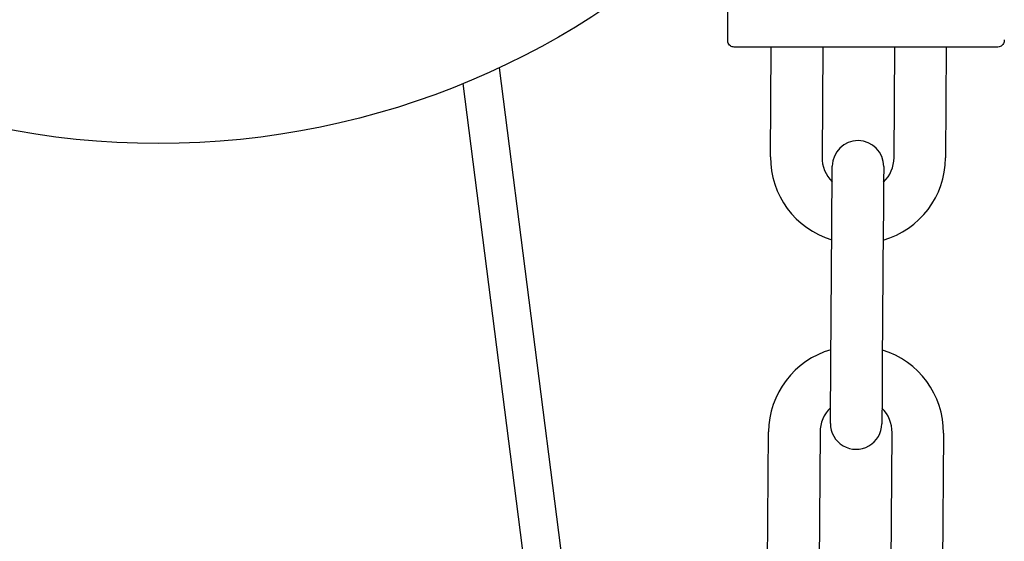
# Model space of a CAD drawing. Header units: inches. Extents: x 170 to 312, y 215 to 248.
# Tile 213 of 256: x 210.178 to 210.3286, y 243.7331 to 243.813. Entities that reach past the tile are written whole.
import ezdxf

# ---------------------------------------------------------------- set-up
doc = ezdxf.new("R2010")
doc.units = ezdxf.units.IN
doc.header["$LTSCALE"] = 0.25
doc.header["$MEASUREMENT"] = 0
doc.layers.add('ANNOTATIONS', color=1, linetype='Continuous')
doc.layers.add('MOTOR RH', color=7, linetype='Continuous')
doc.styles.add('ARIAL', font='arial.ttf', dxfattribs={"height": 0.09375})
doc.dimstyles.new('STANDARD$0', dxfattribs={"dimtxt": 0.09375, "dimasz": 0.09375, "dimexe": 0.03125, "dimexo": 0.046875, "dimgap": 0.09, "dimtad": 0, "dimtih": 1, "dimtoh": 1, "dimdec": 4, "dimzin": 0, "dimdsep": 46, "dimtxsty": 'ARIAL', "dimcen": 0.09, "dimadec": 0, "dimazin": 0, "dimtfac": 1, "dimtdec": 4, "dimtofl": 0, "dimtmove": 0, "dimatfit": 1, "dimfxl": 1, "dimtolj": 1, "dimtzin": 0, "dimarcsym": 0})

# ---------------------------------------------------------------- blocks, each defined once
blk = doc.blocks.new('*D31')
at = {"layer": 'ANNOTATIONS', "color": 0, "lineweight": -2, "transparency": 16777216}
for p, q in [((209.9529949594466, 244.1250466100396), (211.7989574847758, 244.1250466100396)), ((211.7677074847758, 244.0312966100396), (211.7677074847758, 242.3316655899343)), ((211.7677074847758, 240.1971744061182), (211.7677074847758, 241.8968054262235)), ((211.0371824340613, 240.1034244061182), (211.7989574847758, 240.1034244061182))]:
    blk.add_line(p, q, dxfattribs=at)
at = {"layer": 'ANNOTATIONS', "color": 0, "transparency": 16777216}
for points in [[(211.7520824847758, 244.0312966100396), (211.7833324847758, 244.0312966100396), (211.7677074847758, 244.1250466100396)], [(211.7520824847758, 240.1971744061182), (211.7833324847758, 240.1971744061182), (211.7677074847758, 240.1034244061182)]]:
    blk.add_solid(points, dxfattribs=at)
at = {"layer": 'defpoints', "color": 0, "transparency": 16777216}
for p in [(209.9061199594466, 244.1250466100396), (210.9903074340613, 240.1034244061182), (211.7677074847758, 240.1034244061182)]:
    blk.add_point(p, dxfattribs=at)
at = {"layer": 'ANNOTATIONS', "color": 0, "transparency": 16777216, "insert": (211.7677074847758, 242.1142355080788), "char_height": 0.09375, "attachment_point": 5, "style": 'ARIAL'}
blk.add_mtext('\\A1;OPENING\\PHEIGHT', dxfattribs=at)
blk = doc.blocks.new('*D32')
at = {"layer": 'ANNOTATIONS', "color": 0, "lineweight": -2, "transparency": 16777216}
for p, q in [((209.9529949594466, 244.9610302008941), (212.453946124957, 244.9610302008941)), ((212.422696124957, 244.8672802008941), (212.422696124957, 242.7496573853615)), ((212.422696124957, 240.1971744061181), (212.422696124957, 242.3147972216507)), ((211.9575265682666, 240.1034244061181), (212.453946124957, 240.1034244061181))]:
    blk.add_line(p, q, dxfattribs=at)
at = {"layer": 'ANNOTATIONS', "color": 0, "transparency": 16777216}
for points in [[(212.407071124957, 244.8672802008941), (212.438321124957, 244.8672802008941), (212.422696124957, 244.9610302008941)], [(212.407071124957, 240.1971744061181), (212.438321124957, 240.1971744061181), (212.422696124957, 240.1034244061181)]]:
    blk.add_solid(points, dxfattribs=at)
at = {"layer": 'defpoints', "color": 0, "transparency": 16777216}
for p in [(209.9061199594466, 244.9610302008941), (211.9106515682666, 240.1034244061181), (212.422696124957, 240.1034244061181)]:
    blk.add_point(p, dxfattribs=at)
at = {"layer": 'ANNOTATIONS', "color": 0, "transparency": 16777216, "insert": (212.422696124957, 242.532227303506), "char_height": 0.09375, "attachment_point": 5, "style": 'ARIAL'}
blk.add_mtext('\\A1;TOTAL\\PHEIGHT', dxfattribs=at)

msp = doc.modelspace()

# ---------------------------------------------------------------- linework, layer by layer
at = {"layer": 'MOTOR RH'}
for p, q in [((210.2862792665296, 243.8097567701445), (210.2862792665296, 243.8184538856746)), ((210.2928371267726, 243.7919814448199), (210.2929562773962, 243.8087725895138)), ((210.3008304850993, 243.8087725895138), (210.3007109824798, 243.7919255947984)), ((210.3117343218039, 243.7918472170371), (210.3118544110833, 243.8087725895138)), ((210.3197286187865, 243.8087725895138), (210.3196081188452, 243.7917913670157)), ((210.2512925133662, 243.8055938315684), (210.263252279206, 243.7119234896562)), ((210.2575485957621, 243.7111955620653), (210.245803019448, 243.8031875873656)), ((210.3020622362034, 243.7604191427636), (210.3022103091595, 243.7812849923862)), ((210.3100841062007, 243.7812286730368), (210.3099360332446, 243.7603632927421)), ((210.3019965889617, 243.7511635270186), (210.3019977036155, 243.7510419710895)), ((210.2923901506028, 243.7289910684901), (210.2925382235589, 243.7498564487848)), ((210.3004120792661, 243.7498005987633), (210.30026400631, 243.7289352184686)), ((210.3112873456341, 243.7288568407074), (210.3114354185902, 243.749722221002)), ((210.3193092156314, 243.7496663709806), (210.3191611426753, 243.7288009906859))]:
    msp.add_line(p, q, dxfattribs=at)
at = {"layer": 'MOTOR RH', "flags": 128}
for points in [[(210.3022103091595, 243.7812849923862), (210.3022230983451, 243.7830895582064), (210.3022354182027, 243.7848251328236), (210.3022467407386, 243.7864246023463), (210.3022567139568, 243.7878269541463), (210.3022648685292, 243.7889772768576), (210.3022709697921, 243.7898323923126), (210.3022746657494, 243.7903585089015), (210.3022759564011, 243.79053638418)], [(210.3101497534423, 243.7904805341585), (210.3101485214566, 243.7903026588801), (210.3101447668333, 243.7897765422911), (210.3101387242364, 243.7889214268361), (210.310130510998, 243.7877706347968), (210.3101205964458, 243.7863687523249), (210.310109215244, 243.784769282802), (210.3100968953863, 243.7830337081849), (210.3100841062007, 243.7812286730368)], [(210.3019965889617, 243.7511672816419), (210.3019978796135, 243.7513451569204), (210.3020015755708, 243.7518717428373), (210.3020076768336, 243.7527263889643), (210.3020158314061, 243.7538771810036), (210.3020257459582, 243.7552790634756), (210.3020371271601, 243.7568785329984), (210.3020494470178, 243.7586141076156), (210.3020622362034, 243.7604191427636)], [(210.3099360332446, 243.7603632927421), (210.309923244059, 243.758558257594), (210.3099109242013, 243.7568226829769), (210.3098996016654, 243.7552232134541), (210.3098896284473, 243.7538213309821), (210.3098814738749, 243.7526705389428), (210.309875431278, 243.7518158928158), (210.3098716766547, 243.7512893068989), (210.309870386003, 243.7511114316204)]]:
    msp.add_lwpolyline(points, dxfattribs=at)
at = {"layer": 'MOTOR RH'}
msp.add_circle((210.1991729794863, 243.9170401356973), 0.1230314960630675, dxfattribs=at)
for centre, radius, start, end in [((210.3062128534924, 243.7905085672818), 0.003937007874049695, 359.5934504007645, 179.5934313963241), ((210.3060257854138, 243.7918878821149), 0.01318897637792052, 179.5934504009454, 253.1193385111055), ((210.3060257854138, 243.7918878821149), 0.005314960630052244, 179.593450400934, 224.8685372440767), ((210.3064194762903, 243.7918850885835), 0.01318897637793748, 286.0675622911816, 359.5934504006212), ((210.3064194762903, 243.7918850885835), 0.005314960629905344, 314.3183635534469, 359.5934504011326), ((210.3057268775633, 243.749762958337), 0.01318897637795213, 106.0675622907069, 179.5934504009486), ((210.3061205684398, 243.7497601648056), 0.01318897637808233, 359.5934504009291, 73.11933851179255), ((210.3057268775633, 243.749762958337), 0.005314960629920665, 134.318363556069, 179.5934504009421), ((210.3061205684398, 243.7497601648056), 0.005314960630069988, 359.5934504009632, 44.86853724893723), ((210.3059335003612, 243.7511394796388), 0.003937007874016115, 179.5934504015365, 359.6472695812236)]:
    msp.add_arc(centre, radius, start, end, dxfattribs=at)
for points, knots in [([(210.2872635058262, 243.8087725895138), (210.2871642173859, 243.8087812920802), (210.2869577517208, 243.8087993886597), (210.2866706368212, 243.8089495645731), (210.2864298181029, 243.8091959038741), (210.2862794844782, 243.8095222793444), (210.2862841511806, 243.8097612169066), (210.2862863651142, 243.8098745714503)], [0, 0, 0, 0, 0.1792247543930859, 0.3726894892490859, 0.5711136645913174, 0.7965317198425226, 1, 1, 1, 1]), ([(210.3276178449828, 243.8087725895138), (210.3275427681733, 243.8087725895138), (210.3273926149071, 243.8087725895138), (210.3261927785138, 243.8087725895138), (210.3243280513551, 243.8087725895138), (210.3217994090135, 243.8087725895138), (210.3187229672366, 243.8087725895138), (210.3152119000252, 243.8087725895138), (210.3114024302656, 243.8087725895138), (210.3074406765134, 243.8087725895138), (210.3034789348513, 243.8087725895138), (210.2996694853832, 243.8087725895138), (210.2961583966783, 243.8087725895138), (210.2930819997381, 243.8087725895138), (210.2905533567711, 243.8087725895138), (210.2886886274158, 243.8087725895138), (210.2874888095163, 243.8087725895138), (210.2873386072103, 243.8087725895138), (210.2872635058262, 243.8087725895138)], [0, 0, 0, 0, 0.0624999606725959, 0.1249996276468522, 0.1875001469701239, 0.2499995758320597, 0.3125003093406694, 0.3750000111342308, 0.4375002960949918, 0.5000003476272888, 0.5625003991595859, 0.6249997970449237, 0.6875003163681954, 0.7500003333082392, 0.8124997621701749, 0.8750002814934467, 0.9374999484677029, 1, 1, 1, 1]), ([(210.3285950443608, 243.8098745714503), (210.3285984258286, 243.8097794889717), (210.3286055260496, 243.8095798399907), (210.3284995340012, 243.8092826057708), (210.3282903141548, 243.8090098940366), (210.3279815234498, 243.8088106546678), (210.3277358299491, 243.8087849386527), (210.3276178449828, 243.8087725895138)], [0, 0, 0, 0, 0.1712335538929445, 0.3595468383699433, 0.5571050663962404, 0.7873165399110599, 1, 1, 1, 1])]:
    msp.add_open_spline(points, degree=3, knots=knots, dxfattribs=at)

# ---------------------------------------------------------------- dimensions: what is measured, and where the dimension line sits
at = {"layer": 'ANNOTATIONS'}
for base, p1, p2, text, picture, middle in [((212.422696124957, 240.1034244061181), (209.9061199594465, 244.961030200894), (211.9106515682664, 240.103424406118), 'TOTAL\\PHEIGHT', '*D32', (212.422696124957, 242.532227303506)), ((211.7677074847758, 240.1034244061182), (209.9061199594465, 244.1250466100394), (210.9903074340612, 240.1034244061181), 'OPENING\\PHEIGHT', '*D31', (211.7677074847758, 242.1142355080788))]:
    dim = msp.add_linear_dim(base=base, p1=p1, p2=p2, angle=90, text=text, dimstyle='STANDARD$0', dxfattribs=at)
    dim.commit()
    dim.dimension.update_dxf_attribs({"geometry": picture, "text_midpoint": middle})

doc.saveas('drawing.dxf')
